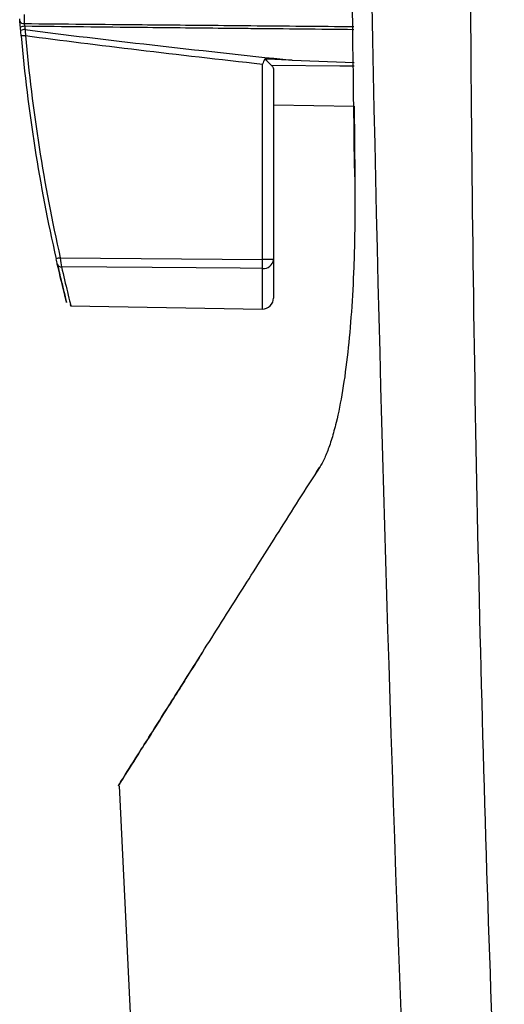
# Model space of a CAD drawing. Header units: millimetres. Extents: x 15231 to 16570, y 10019 to 11489.
# Tile 139 of 206: x 16216 to 16238, y 10614 to 10659. Entities that reach past the tile are written whole.
import ezdxf

# ---------------------------------------------------------------- set-up
doc = ezdxf.new("R2010")
doc.units = ezdxf.units.MM

msp = doc.modelspace()

# ---------------------------------------------------------------- linework, layer by layer
at = {"color": 7, "linetype": 'Continuous', "lineweight": 25}
for p, q in [((16228.657, 10657.221), (16231.466, 10657.123)), ((16227.306, 10648.176), (16227.306, 10657.047)), ((16227.814, 10656.779), (16227.814, 10648.176)), ((16227.814, 10655.201), (16231.477, 10655.137)), ((16231.477, 10655.137), (16231.495, 10651.925)), ((16218.14, 10648.257), (16227.306, 10648.176)), ((16227.814, 10648.176), (16227.306, 10648.176)), ((16227.814, 10648.176), (16227.814, 10646.43)), ((16227.306, 10645.93), (16227.306, 10647.772)), ((16218.601, 10646.082), (16227.306, 10645.93)), ((16229.9, 10638.741), (16229.662, 10638.365)), ((16220.804, 10624.303), (16223.175, 10576.139))]:
    msp.add_line(p, q, dxfattribs=at)
at = {"color": 7, "linetype": 'Continuous', "lineweight": 25, "flags": 128}
for points in [[(16231.467, 10656.945), (16230.815, 10656.951), (16227.719, 10656.978)], [(16227.306, 10647.772), (16226.306, 10647.78), (16222.307, 10647.815), (16218.196, 10647.85)]]:
    msp.add_lwpolyline(points, dxfattribs=at)
at = {"color": 7, "linetype": 'Continuous', "lineweight": 25}
for centre, radius, start, end in [((16216.473, 10659.055), 0.174, 195.2763, 279.8141), ((16216.513, 10658.339), 0.419, 87.904, 116.0611), ((16216.526, 10658.197), 0.411, 87.8784, 116.6392), ((16219.308, 10626.81), 31.648, 94.9837, 95.3395), ((16292.314, 10665.061), 76.25, 185.07165, 192.7651), ((16292.311, 10665.061), 76.05, 185.07165, 192.7651), ((16220.892, 10635.891), 12.669, 102.5453, 103.4344), ((16246.082, 10647.974), 18.778, 179.3839, 180.616), ((16227.356, 10648.231), 0.462, 263.7307, 353.1505), ((16218.17, 10648.023), 0.174, 198.2785, 278.5293), ((16227.314, 10646.43), 0.5, 268.9999, 359.9999)]:
    msp.add_arc(centre, radius, start, end, dxfattribs=at)
for centre, ratio, start_param, end_param in [((19169.832, 10665.169), 0.016784, 3.273262, 3.301279), ((19169.798, 10665.169), 0.017455, 3.273396, 3.298476)]:
    msp.add_ellipse(centre, major_axis=(2979.078, -0.003), ratio=ratio, start_param=start_param, end_param=end_param, dxfattribs=at)
for points in [[(16231.495, 10651.925), (16231.268, 10668.116), (16231.177, 10684.31), (16231.22, 10700.508)], [(16234.175, 10599.877), (16232.712, 10633.466), (16231.928, 10667.076), (16231.825, 10700.696)], [(16216.329, 10658.715), (16216.32, 10658.822), (16216.311, 10658.933), (16216.305, 10659.009)], [(16216.342, 10658.564), (16216.337, 10658.615), (16216.333, 10658.665), (16216.329, 10658.715)], [(16216.363, 10658.32), (16216.356, 10658.402), (16216.348, 10658.483), (16216.342, 10658.564)], [(16216.528, 10658.758), (16216.532, 10658.708), (16216.537, 10658.658), (16216.541, 10658.607)], [(16216.541, 10658.607), (16216.547, 10658.518), (16216.552, 10658.428), (16216.559, 10658.338)], [(16227.424, 10657.273), (16227.385, 10657.198), (16227.345, 10657.123), (16227.306, 10657.047)], [(16227.719, 10656.978), (16227.639, 10657.058), (16227.532, 10657.164), (16227.424, 10657.273)], [(16227.719, 10656.978), (16227.783, 10656.916), (16227.814, 10656.847), (16227.814, 10656.779)], [(16218.005, 10647.968), (16217.992, 10648.025), (16217.97, 10648.118), (16217.949, 10648.213)], [(16218.14, 10648.257), (16218.162, 10648.098), (16218.183, 10647.944), (16218.196, 10647.85)]]:
    msp.add_open_spline(points, degree=3, dxfattribs=at)
for points, knots in [([(16237.024, 10698.002), (16236.697, 10681.619), (16236.638, 10665.225), (16237.057, 10632.445), (16237.536, 10616.063), (16238.282, 10599.69)], [0, 0, 0, 0, 0.5, 0.5, 1, 1, 1, 1]), ([(16216.305, 10659.009), (16216.305, 10659.011), (16216.305, 10659.013), (16216.304, 10659.015), (16216.304, 10659.02), (16216.303, 10659.026), (16216.303, 10659.032), (16216.302, 10659.038), (16216.302, 10659.045), (16216.301, 10659.052), (16216.301, 10659.058), (16216.3, 10659.065), (16216.3, 10659.071), (16216.299, 10659.077), (16216.299, 10659.083), (16216.299, 10659.088), (16216.298, 10659.093), (16216.298, 10659.097), (16216.298, 10659.101)], [0, 0, 0, 0, 0.0000074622, 0.0000074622, 0.0000074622, 0.0000274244, 0.0000274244, 0.0000274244, 0.0000473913, 0.0000473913, 0.0000473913, 0.0000673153, 0.0000673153, 0.0000673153, 0.0000871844, 0.0000871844, 0.0000871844, 0.00010704, 0.00010704, 0.00010704, 0.00010704]), ([(16216.495, 10659.288), (16216.496, 10659.247), (16216.497, 10659.175), (16216.5, 10659.021), (16216.501, 10658.939), (16216.502, 10658.883)], [0, 0, 0, 0, 0.5, 0.5, 1, 1, 1, 1]), ([(16216.502, 10658.883), (16216.504, 10658.875), (16216.506, 10658.866), (16216.508, 10658.855), (16216.511, 10658.841), (16216.514, 10658.825), (16216.518, 10658.808), (16216.521, 10658.792), (16216.525, 10658.774), (16216.528, 10658.758)], [0, 0, 0, 0, 0.0000360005, 0.0000360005, 0.0000360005, 0.0000879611, 0.0000879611, 0.0000879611, 0.0001400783, 0.0001400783, 0.0001400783, 0.0001400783]), ([(16216.502, 10658.883), (16218.285, 10658.867), (16221.383, 10658.839), (16224.811, 10658.808), (16228.014, 10658.779), (16229.9, 10658.762), (16231.457, 10658.747)], [0, 0, 0, 0, 0.357547, 0.621649, 0.687675, 1, 1, 1, 1]), ([(16231.457, 10658.605), (16229.9, 10658.62), (16228.013, 10658.639), (16224.81, 10658.671), (16221.391, 10658.705), (16218.301, 10658.739), (16216.528, 10658.758)], [0, 0, 0, 0, 0.312986, 0.379121, 0.643662, 1, 1, 1, 1]), ([(16228.657, 10657.221), (16228.443, 10657.23), (16228.229, 10657.239), (16228.016, 10657.248), (16227.818, 10657.256), (16227.621, 10657.265), (16227.424, 10657.273)], [0, 0, 0, 0, 0.000641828, 0.000641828, 0.000641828, 0.0012342, 0.0012342, 0.0012342, 0.0012342]), ([(16231.495, 10651.925), (16231.497, 10651.766), (16231.501, 10651.45), (16231.504, 10650.979), (16231.504, 10650.513), (16231.502, 10650.052), (16231.497, 10649.596), (16231.49, 10649.146), (16231.48, 10648.7), (16231.468, 10648.259), (16231.434, 10647.281), (16231.357, 10645.813), (16231.188, 10643.924), (16230.958, 10642.213), (16230.731, 10641.074), (16230.557, 10640.396), (16230.457, 10640.046), (16230.353, 10639.726), (16230.245, 10639.434), (16230.134, 10639.173), (16230.019, 10638.938), (16229.94, 10638.807), (16229.9, 10638.742)], [0, 0, 0, 0, 0.028645, 0.05702, 0.085139, 0.113018, 0.140672, 0.168118, 0.195372, 0.222452, 0.249374, 0.376927, 0.499408, 0.626288, 0.749104, 0.78533, 0.821246, 0.85696, 0.892582, 0.928222, 0.963992, 1, 1, 1, 1]), ([(16218.005, 10647.968), (16218.134, 10647.407), (16218.239, 10646.978), (16218.331, 10646.606), (16218.348, 10646.541), (16218.376, 10646.429), (16218.387, 10646.383), (16218.416, 10646.271), (16218.425, 10646.233), (16218.426, 10646.232), (16218.423, 10646.242), (16218.414, 10646.279), (16218.406, 10646.307), (16218.378, 10646.419), (16218.35, 10646.529), (16218.277, 10646.824), (16218.232, 10647.008), (16218.128, 10647.44), (16218.069, 10647.688), (16218.005, 10647.968)], [0, 0, 0, 0, 0.25, 0.25, 0.3125, 0.3125, 0.375, 0.375, 0.5, 0.5, 0.5625, 0.5625, 0.625, 0.625, 0.75, 0.75, 0.875, 0.875, 1, 1, 1, 1]), ([(16218.196, 10647.85), (16218.29, 10647.445), (16218.502, 10646.525), (16218.647, 10645.957), (16218.607, 10646.119), (16218.602, 10646.137)], [0, 0, 0, 0, 0.411975, 0.935693, 1, 1, 1, 1]), ([(16224.562, 10630.31), (16224.449, 10630.13), (16223.883, 10629.235), (16222.889, 10627.661), (16221.722, 10625.811), (16220.946, 10624.58), (16220.683, 10624.162), (16220.945, 10624.578), (16221.727, 10625.819), (16222.955, 10627.765), (16224.527, 10630.254), (16226.221, 10632.932), (16228.017, 10635.772), (16229.274, 10637.754), (16229.9, 10638.741)], [0, 0, 0, 0, 0.016883, 0.083865, 0.185373, 0.287153, 0.389457, 0.491719, 0.593563, 0.695368, 0.781105, 0.866885, 0.933682, 1, 1, 1, 1])]:
    msp.add_open_spline(points, degree=3, knots=knots, dxfattribs=at)

doc.saveas('drawing.dxf')
